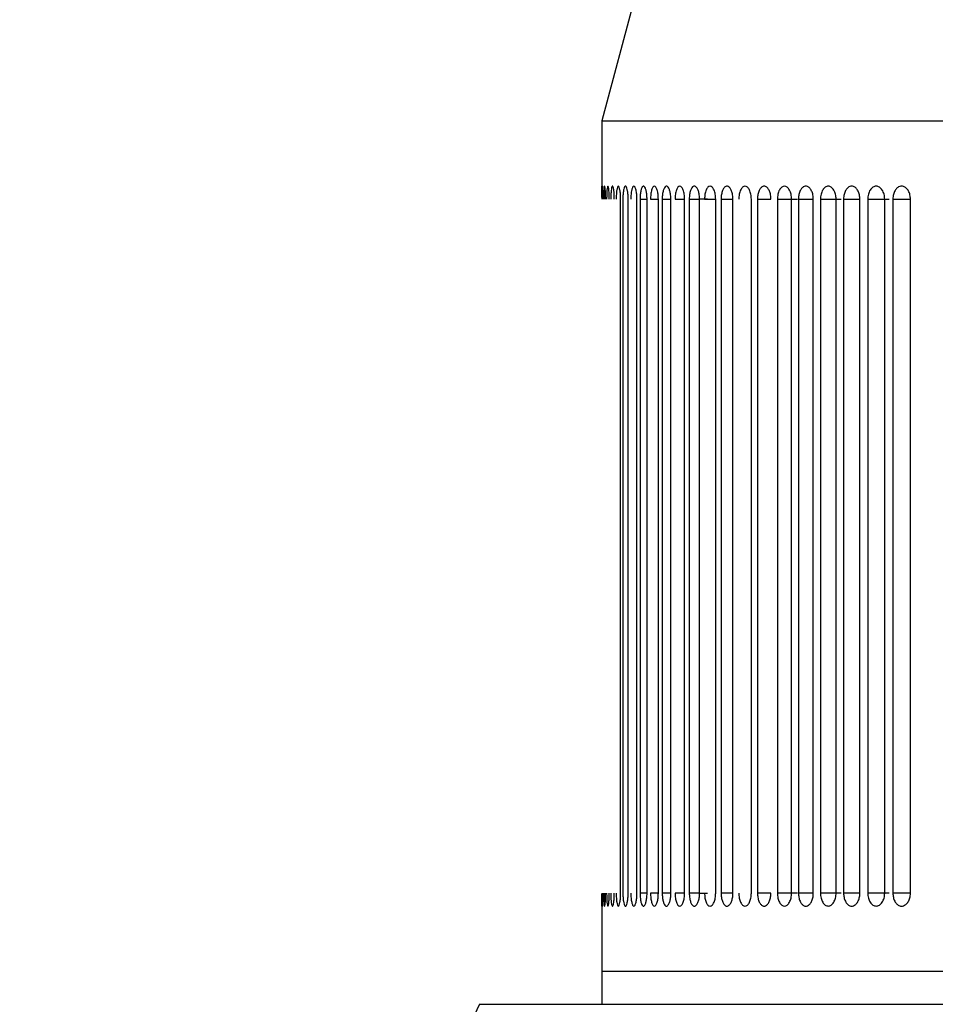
# Model space of a CAD drawing. Header units: inches. Extents: x 2.6 to 37.8, y 3.5 to 30.8.
# Tile 13 of 32: x 14.1 to 14.7, y 21.8 to 22.4. Entities that reach past the tile are written whole.
import ezdxf

# ---------------------------------------------------------------- set-up
doc = ezdxf.new("R2010")
doc.units = ezdxf.units.IN
doc.header["$MEASUREMENT"] = 0

msp = doc.modelspace()

# ---------------------------------------------------------------- linework, layer by layer
at = {"color": 7, "linetype": 'Continuous', "lineweight": 25}
for p, q in [((14.58367, 22.7398), (14.47447, 22.33225)), ((14.47447, 22.33225), (14.47447, 22.29275)), ((14.47447, 22.33225), (15.84468, 22.33225)), ((14.48571, 21.86768), (14.48571, 22.28501)), ((14.48708, 22.28501), (14.48708, 21.86768)), ((14.49025, 21.86768), (14.49025, 22.28501)), ((14.49555, 21.86768), (14.49555, 22.28501)), ((14.4974, 22.28501), (14.4974, 21.86768)), ((14.5016, 21.86768), (14.5016, 22.28501)), ((14.5084, 21.86768), (14.5084, 22.28501)), ((14.51073, 22.28501), (14.51073, 21.86768)), ((14.51594, 21.86768), (14.51594, 22.28501)), ((14.5242, 21.86768), (14.5242, 22.28501)), ((14.52699, 22.28501), (14.52699, 21.86768)), ((14.53319, 21.86768), (14.53319, 22.28501)), ((14.54288, 21.86768), (14.54288, 22.28501)), ((14.54612, 22.28501), (14.54612, 21.86768)), ((14.55328, 21.86768), (14.55328, 22.28501)), ((14.56436, 21.86768), (14.56436, 22.28501)), ((14.56804, 22.28501), (14.56804, 21.86768)), ((14.58001, 22.28501), (14.58001, 21.86768)), ((14.58853, 21.86768), (14.58853, 22.28501)), ((14.59263, 22.28501), (14.59263, 21.86768)), ((14.6016, 21.86768), (14.6016, 22.28501)), ((14.6059, 22.28501), (14.6059, 21.86768)), ((14.6153, 21.86768), (14.6153, 22.28501)), ((14.6198, 22.28501), (14.6198, 21.86768)), ((14.62961, 21.86768), (14.62961, 22.28501)), ((14.63431, 22.28501), (14.63431, 21.86768)), ((14.64453, 21.86768), (14.64453, 22.28501)), ((14.64941, 22.28501), (14.64941, 21.86768)), ((14.66003, 21.86768), (14.66003, 22.28501)), ((14.47447, 21.85994), (14.47447, 21.82044)), ((14.47447, 21.82044), (14.47447, 21.80072)), ((15.84468, 21.82044), (14.47447, 21.82044)), ((14.40078, 21.80072), (14.12437, 21.20795)), ((14.40078, 21.80072), (14.72602, 21.80072))]:
    msp.add_line(p, q, dxfattribs=at)
at = {"color": 8, "linetype": 'Continuous', "lineweight": 25}
for p, q in [((14.4974, 22.28501), (14.5016, 22.28501)), ((14.50369, 22.28501), (14.50845, 22.28501)), ((14.51073, 22.28501), (14.51594, 22.28501)), ((14.5185, 22.28501), (14.52423, 22.28501)), ((14.52699, 22.28501), (14.53319, 22.28501)), ((14.53792, 22.28501), (14.53319, 22.28501)), ((14.5362, 22.28501), (14.54294, 22.28501)), ((14.54612, 22.28501), (14.55328, 22.28501)), ((14.56804, 22.28501), (14.57612, 22.28501)), ((14.58001, 22.28501), (14.59211, 22.28501)), ((14.59263, 22.28501), (14.6016, 22.28501)), ((14.6059, 22.28501), (14.61844, 22.28501)), ((14.6198, 22.28501), (14.62961, 22.28501)), ((14.63431, 22.28501), (14.64726, 22.28501)), ((14.64941, 22.28501), (14.66003, 22.28501)), ((14.5016, 21.86768), (14.4974, 21.86768)), ((14.50844, 21.86768), (14.50369, 21.86768)), ((14.51594, 21.86768), (14.51073, 21.86768)), ((14.52422, 21.86768), (14.5185, 21.86768)), ((14.53319, 21.86768), (14.52699, 21.86768)), ((14.53319, 21.86768), (14.53792, 21.86768)), ((14.55328, 21.86768), (14.54612, 21.86768)), ((14.57612, 21.86768), (14.56804, 21.86768)), ((14.59211, 21.86768), (14.58001, 21.86768)), ((14.6016, 21.86768), (14.59263, 21.86768)), ((14.61844, 21.86768), (14.6059, 21.86768)), ((14.62961, 21.86768), (14.6198, 21.86768)), ((14.64726, 21.86768), (14.63431, 21.86768)), ((14.66003, 21.86768), (14.64941, 21.86768))]:
    msp.add_line(p, q, dxfattribs=at)
at = {"color": 7, "linetype": 'Continuous', "lineweight": 25}
for points, knots in [([(14.47453, 22.28501), (14.47452, 22.28589), (14.47452, 22.28766), (14.47451, 22.29002), (14.47449, 22.29181), (14.47447, 22.29272), (14.47447, 22.29288), (14.47447, 22.29288), (14.47447, 22.29288)], [0, 0, 0, 0, 0.214691, 0.429382, 0.644075, 0.858766, 0.99968, 1, 1, 1, 1]), ([(14.47447, 22.29288), (14.47447, 22.29288), (14.47447, 22.29288), (14.47447, 22.29288), (14.47447, 22.29288), (14.47447, 22.29288), (14.47447, 22.29283), (14.47447, 22.29246), (14.47448, 22.29124), (14.47449, 22.28921), (14.4745, 22.28701), (14.4745, 22.28557), (14.4745, 22.28501)], [0, 0, 0, 0, 0.00032, 0.000959, 0.003515, 0.01374, 0.054659, 0.219632, 0.434194, 0.648757, 0.863326, 1, 1, 1, 1]), ([(14.47489, 22.29288), (14.47486, 22.29277), (14.47479, 22.29256), (14.47472, 22.29069), (14.47467, 22.28812), (14.47466, 22.28604), (14.47466, 22.28501)], [0, 0, 0, 0, 0.2502345, 0.5004116, 0.7494253, 1, 1, 1, 1]), ([(14.47522, 22.28501), (14.47521, 22.28604), (14.4752, 22.28812), (14.47512, 22.29069), (14.47501, 22.29256), (14.47493, 22.29277), (14.47489, 22.29288)], [0, 0, 0, 0, 0.25061, 0.49971, 0.7498, 1, 1, 1, 1]), ([(14.4761, 22.29288), (14.4761, 22.29288), (14.4761, 22.29288), (14.47609, 22.29288), (14.47609, 22.29288), (14.47608, 22.29288), (14.47602, 22.29283), (14.4759, 22.29246), (14.47577, 22.29124), (14.47566, 22.28921), (14.47561, 22.28701), (14.4756, 22.28557), (14.4756, 22.28501)], [0, 0, 0, 0, 0.00032, 0.000959, 0.003515, 0.01374, 0.054659, 0.219632, 0.434194, 0.648757, 0.863326, 1, 1, 1, 1]), ([(14.47668, 22.28501), (14.47667, 22.28589), (14.47666, 22.28766), (14.47655, 22.29002), (14.4764, 22.29181), (14.47624, 22.29272), (14.47614, 22.29288), (14.4761, 22.29288), (14.4761, 22.29288)], [0, 0, 0, 0, 0.214691, 0.429382, 0.644075, 0.858766, 0.99968, 1, 1, 1, 1]), ([(14.47807, 22.29288), (14.47797, 22.29277), (14.47776, 22.29256), (14.47751, 22.29069), (14.47734, 22.28812), (14.47732, 22.28604), (14.47731, 22.28501)], [0, 0, 0, 0, 0.250235, 0.500412, 0.749425, 1, 1, 1, 1]), ([(14.47892, 22.28501), (14.47891, 22.28604), (14.47888, 22.28812), (14.47868, 22.29069), (14.47839, 22.29256), (14.47818, 22.29277), (14.47807, 22.29288)], [0, 0, 0, 0, 0.25061, 0.49971, 0.7498, 1, 1, 1, 1]), ([(14.48082, 22.29288), (14.48082, 22.29288), (14.48082, 22.29288), (14.48082, 22.29288), (14.48081, 22.29288), (14.48078, 22.29288), (14.48066, 22.29283), (14.48043, 22.29246), (14.48015, 22.29124), (14.47993, 22.28921), (14.47981, 22.28701), (14.4798, 22.28557), (14.4798, 22.28501)], [0, 0, 0, 0, 0.00032, 0.000959, 0.003515, 0.01374, 0.054659, 0.219632, 0.434194, 0.648757, 0.863326, 1, 1, 1, 1]), ([(14.48193, 22.28501), (14.48192, 22.28589), (14.48189, 22.28766), (14.4817, 22.29002), (14.48141, 22.29181), (14.4811, 22.29272), (14.4809, 22.29288), (14.48082, 22.29288), (14.48082, 22.29288)], [0, 0, 0, 0, 0.214691, 0.429382, 0.644075, 0.858766, 0.99968, 1, 1, 1, 1]), ([(14.48434, 22.29288), (14.48416, 22.29277), (14.48382, 22.29256), (14.4834, 22.29069), (14.48311, 22.28812), (14.48307, 22.28604), (14.48305, 22.28501)], [0, 0, 0, 0, 0.250235, 0.500412, 0.749425, 1, 1, 1, 1]), ([(14.48571, 22.28501), (14.48569, 22.28604), (14.48565, 22.28812), (14.48532, 22.29069), (14.48487, 22.29256), (14.48451, 22.29277), (14.48434, 22.29288)], [0, 0, 0, 0, 0.25061, 0.49971, 0.7498, 1, 1, 1, 1]), ([(14.48862, 22.29288), (14.48862, 22.29288), (14.48862, 22.29288), (14.48862, 22.29288), (14.48861, 22.29288), (14.48856, 22.29288), (14.48838, 22.29283), (14.48804, 22.29246), (14.48762, 22.29124), (14.48728, 22.28921), (14.4871, 22.28701), (14.48708, 22.28557), (14.48708, 22.28501)], [0, 0, 0, 0, 0.00032, 0.000959, 0.003515, 0.01374, 0.054659, 0.219632, 0.434194, 0.648757, 0.863326, 1, 1, 1, 1]), ([(14.49025, 22.28501), (14.49023, 22.28589), (14.4902, 22.28766), (14.48991, 22.29002), (14.48949, 22.29181), (14.48903, 22.29272), (14.48874, 22.29288), (14.48862, 22.29288), (14.48862, 22.29288)], [0, 0, 0, 0, 0.214691, 0.429382, 0.6440747, 0.8587662, 0.9996803, 1, 1, 1, 1]), ([(14.49366, 22.29288), (14.49342, 22.29277), (14.49294, 22.29256), (14.49235, 22.29069), (14.49193, 22.28812), (14.49189, 22.28604), (14.49186, 22.28501)], [0, 0, 0, 0, 0.250235, 0.500412, 0.749425, 1, 1, 1, 1]), ([(14.49555, 22.28501), (14.49553, 22.28604), (14.49547, 22.28812), (14.49502, 22.29069), (14.4944, 22.29256), (14.49391, 22.29277), (14.49366, 22.29288)], [0, 0, 0, 0, 0.25061, 0.49971, 0.7498, 1, 1, 1, 1]), ([(14.49946, 22.29288), (14.49946, 22.29288), (14.49946, 22.29288), (14.49945, 22.29288), (14.49944, 22.29288), (14.49938, 22.29288), (14.49914, 22.29283), (14.49869, 22.29246), (14.49813, 22.29124), (14.49767, 22.28921), (14.49743, 22.28701), (14.49741, 22.28557), (14.4974, 22.28501)], [0, 0, 0, 0, 0.0003195, 0.0009586, 0.0035147, 0.0137396, 0.0546587, 0.2196315, 0.4341941, 0.6487573, 0.863326, 1, 1, 1, 1]), ([(14.5016, 22.28501), (14.50158, 22.28589), (14.50153, 22.28766), (14.50116, 22.29002), (14.50061, 22.29181), (14.50001, 22.29272), (14.49961, 22.29288), (14.49946, 22.29288), (14.49946, 22.29288)], [0, 0, 0, 0, 0.214691, 0.429382, 0.644075, 0.858766, 0.99968, 1, 1, 1, 1]), ([(14.506, 22.29288), (14.5057, 22.29277), (14.50508, 22.29256), (14.50433, 22.29069), (14.50379, 22.28812), (14.50372, 22.28604), (14.50369, 22.28501)], [0, 0, 0, 0, 0.250235, 0.500412, 0.749425, 1, 1, 1, 1]), ([(14.5084, 22.28501), (14.50837, 22.28604), (14.5083, 22.28812), (14.50773, 22.29069), (14.50694, 22.29256), (14.50632, 22.29277), (14.506, 22.29288)], [0, 0, 0, 0, 0.25061, 0.49971, 0.7498, 1, 1, 1, 1]), ([(14.51329, 22.29288), (14.51329, 22.29288), (14.51329, 22.29288), (14.51328, 22.29288), (14.51327, 22.29288), (14.51319, 22.29288), (14.5129, 22.29283), (14.51234, 22.29246), (14.51163, 22.29124), (14.51106, 22.28921), (14.51077, 22.28701), (14.51074, 22.28557), (14.51073, 22.28501)], [0, 0, 0, 0, 0.0003195, 0.0009586, 0.0035147, 0.0137396, 0.0546587, 0.2196315, 0.4341941, 0.6487573, 0.863326, 1, 1, 1, 1]), ([(14.51594, 22.28501), (14.51591, 22.28589), (14.51585, 22.28766), (14.51539, 22.29002), (14.51471, 22.29181), (14.51397, 22.29272), (14.51348, 22.29288), (14.51329, 22.29288), (14.51329, 22.29288)], [0, 0, 0, 0, 0.214691, 0.429382, 0.644075, 0.858766, 0.99968, 1, 1, 1, 1]), ([(14.52131, 22.29288), (14.52093, 22.29277), (14.52018, 22.29256), (14.51927, 22.29069), (14.51861, 22.28812), (14.51853, 22.28604), (14.5185, 22.28501)], [0, 0, 0, 0, 0.250235, 0.500412, 0.749425, 1, 1, 1, 1]), ([(14.5242, 22.28501), (14.52416, 22.28604), (14.52408, 22.28812), (14.52339, 22.29069), (14.52244, 22.29256), (14.52169, 22.29277), (14.52131, 22.29288)], [0, 0, 0, 0, 0.25061, 0.49971, 0.7498, 1, 1, 1, 1]), ([(14.53005, 22.29288), (14.53005, 22.29288), (14.53005, 22.29288), (14.53004, 22.29288), (14.53002, 22.29288), (14.52993, 22.29288), (14.52958, 22.29283), (14.52892, 22.29246), (14.52807, 22.29124), (14.52739, 22.28921), (14.52704, 22.28701), (14.52701, 22.28557), (14.52699, 22.28501)], [0, 0, 0, 0, 0.00032, 0.000959, 0.003515, 0.01374, 0.054659, 0.219632, 0.434194, 0.648757, 0.863326, 1, 1, 1, 1]), ([(14.53319, 22.28501), (14.53315, 22.28589), (14.53308, 22.28766), (14.53254, 22.29002), (14.53174, 22.29181), (14.53086, 22.29272), (14.53028, 22.29288), (14.53005, 22.29288), (14.53005, 22.29288)], [0, 0, 0, 0, 0.214691, 0.429382, 0.644075, 0.858766, 0.99968, 1, 1, 1, 1]), ([(14.5395, 22.29288), (14.53906, 22.29277), (14.53819, 22.29256), (14.53711, 22.29069), (14.53634, 22.28812), (14.53625, 22.28604), (14.5362, 22.28501)], [0, 0, 0, 0, 0.250235, 0.500412, 0.749425, 1, 1, 1, 1]), ([(14.54288, 22.28501), (14.54284, 22.28604), (14.54274, 22.28812), (14.54193, 22.29069), (14.54083, 22.29256), (14.53995, 22.29277), (14.5395, 22.29288)], [0, 0, 0, 0, 0.25061, 0.49971, 0.7498, 1, 1, 1, 1]), ([(14.54966, 22.29288), (14.54966, 22.29288), (14.54966, 22.29288), (14.54965, 22.29288), (14.54963, 22.29288), (14.54953, 22.29288), (14.54912, 22.29283), (14.54835, 22.29246), (14.54738, 22.29124), (14.54659, 22.28921), (14.54618, 22.28701), (14.54614, 22.28557), (14.54612, 22.28501)], [0, 0, 0, 0, 0.0003195, 0.0009586, 0.0035147, 0.0137396, 0.0546587, 0.2196315, 0.4341941, 0.6487573, 0.863326, 1, 1, 1, 1]), ([(14.55328, 22.28501), (14.55324, 22.28589), (14.55316, 22.28766), (14.55253, 22.29002), (14.55161, 22.29181), (14.55059, 22.29272), (14.54993, 22.29288), (14.54966, 22.29288), (14.54966, 22.29288)], [0, 0, 0, 0, 0.214691, 0.429382, 0.644075, 0.858766, 0.99968, 1, 1, 1, 1]), ([(14.56051, 22.29288), (14.56001, 22.29277), (14.55901, 22.29256), (14.55778, 22.29069), (14.55689, 22.28812), (14.55679, 22.28604), (14.55674, 22.28501)], [0, 0, 0, 0, 0.250235, 0.500412, 0.749425, 1, 1, 1, 1]), ([(14.56436, 22.28501), (14.56431, 22.28604), (14.5642, 22.28812), (14.56328, 22.29069), (14.56202, 22.29256), (14.56101, 22.29277), (14.56051, 22.29288)], [0, 0, 0, 0, 0.25061, 0.49971, 0.7498, 1, 1, 1, 1]), ([(14.57204, 22.29288), (14.57204, 22.29288), (14.57204, 22.29288), (14.57203, 22.29288), (14.572, 22.29288), (14.57189, 22.29288), (14.57143, 22.29283), (14.57056, 22.29246), (14.56946, 22.29124), (14.56856, 22.28921), (14.5681, 22.28701), (14.56806, 22.28557), (14.56804, 22.28501)], [0, 0, 0, 0, 0.00032, 0.000959, 0.003515, 0.01374, 0.054659, 0.219632, 0.434194, 0.648757, 0.863326, 1, 1, 1, 1]), ([(14.57612, 22.28501), (14.57607, 22.28589), (14.57598, 22.28766), (14.57527, 22.29002), (14.57423, 22.29181), (14.57309, 22.29272), (14.57234, 22.29288), (14.57204, 22.29288), (14.57204, 22.29288)], [0, 0, 0, 0, 0.214691, 0.429382, 0.644075, 0.858766, 0.99968, 1, 1, 1, 1]), ([(14.58423, 22.29288), (14.58367, 22.29277), (14.58255, 22.29256), (14.58117, 22.29069), (14.58018, 22.28812), (14.58006, 22.28604), (14.58001, 22.28501)], [0, 0, 0, 0, 0.250235, 0.500412, 0.749425, 1, 1, 1, 1]), ([(14.58853, 22.28501), (14.58847, 22.28604), (14.58835, 22.28812), (14.58733, 22.29069), (14.58592, 22.29256), (14.5848, 22.29277), (14.58423, 22.29288)], [0, 0, 0, 0, 0.25061, 0.49971, 0.7498, 1, 1, 1, 1]), ([(14.59708, 22.29288), (14.59708, 22.29288), (14.59708, 22.29288), (14.59707, 22.29288), (14.59704, 22.29288), (14.59691, 22.29288), (14.59641, 22.29283), (14.59544, 22.29246), (14.59421, 22.29124), (14.59322, 22.28921), (14.5927, 22.28701), (14.59265, 22.28557), (14.59263, 22.28501)], [0, 0, 0, 0, 0.00032, 0.000959, 0.003515, 0.01374, 0.054659, 0.219632, 0.434194, 0.648757, 0.863326, 1, 1, 1, 1]), ([(14.6016, 22.28501), (14.60155, 22.28589), (14.60145, 22.28766), (14.60066, 22.29002), (14.59951, 22.29181), (14.59824, 22.29272), (14.59741, 22.29288), (14.59708, 22.29288), (14.59708, 22.29288)], [0, 0, 0, 0, 0.214691, 0.429382, 0.644075, 0.858766, 0.99968, 1, 1, 1, 1]), ([(14.61056, 22.29288), (14.60994, 22.29277), (14.60871, 22.29256), (14.60719, 22.29069), (14.60609, 22.28812), (14.60596, 22.28604), (14.6059, 22.28501)], [0, 0, 0, 0, 0.250235, 0.500412, 0.749425, 1, 1, 1, 1]), ([(14.6153, 22.28501), (14.61523, 22.28604), (14.6151, 22.28812), (14.61397, 22.29069), (14.61243, 22.29256), (14.61118, 22.29277), (14.61056, 22.29288)], [0, 0, 0, 0, 0.2506097, 0.4997101, 0.7497998, 1, 1, 1, 1]), ([(14.62467, 22.29288), (14.62467, 22.29288), (14.62467, 22.29288), (14.62466, 22.29288), (14.62462, 22.29288), (14.62449, 22.29288), (14.62393, 22.29283), (14.62287, 22.29246), (14.62153, 22.29124), (14.62044, 22.28921), (14.61988, 22.28701), (14.61982, 22.28557), (14.6198, 22.28501)], [0, 0, 0, 0, 0.00032, 0.000959, 0.003515, 0.01374, 0.054659, 0.219632, 0.434194, 0.648757, 0.863326, 1, 1, 1, 1]), ([(14.62961, 22.28501), (14.62956, 22.28589), (14.62945, 22.28766), (14.62859, 22.29002), (14.62733, 22.29181), (14.62595, 22.29272), (14.62503, 22.29288), (14.62467, 22.29288), (14.62467, 22.29288)], [0, 0, 0, 0, 0.214691, 0.429382, 0.644075, 0.858766, 0.99968, 1, 1, 1, 1]), ([(14.63939, 22.29288), (14.63871, 22.29277), (14.63737, 22.29256), (14.63571, 22.29069), (14.63452, 22.28812), (14.63438, 22.28604), (14.63431, 22.28501)], [0, 0, 0, 0, 0.250235, 0.500412, 0.749425, 1, 1, 1, 1]), ([(14.64453, 22.28501), (14.64446, 22.28604), (14.64432, 22.28812), (14.64309, 22.29069), (14.64141, 22.29256), (14.64006, 22.29277), (14.63939, 22.29288)], [0, 0, 0, 0, 0.25061, 0.49971, 0.7498, 1, 1, 1, 1]), ([(14.65469, 22.29288), (14.65469, 22.29288), (14.65469, 22.29288), (14.65468, 22.29288), (14.65464, 22.29288), (14.65449, 22.29288), (14.65389, 22.29283), (14.65274, 22.29246), (14.65129, 22.29124), (14.65011, 22.28921), (14.6495, 22.28701), (14.64944, 22.28557), (14.64941, 22.28501)], [0, 0, 0, 0, 0.00032, 0.000959, 0.003515, 0.01374, 0.054659, 0.219632, 0.434194, 0.648757, 0.863326, 1, 1, 1, 1]), ([(14.66003, 22.28501), (14.65997, 22.28589), (14.65985, 22.28766), (14.65893, 22.29002), (14.65757, 22.29181), (14.65607, 22.29272), (14.65508, 22.29288), (14.65469, 22.29288), (14.65469, 22.29288)], [0, 0, 0, 0, 0.214691, 0.429382, 0.6440747, 0.8587662, 0.9996803, 1, 1, 1, 1]), ([(14.47447, 21.85981), (14.47447, 21.85981), (14.47447, 21.85981), (14.47447, 21.85981), (14.47447, 21.85981), (14.47447, 21.85981), (14.47447, 21.85986), (14.47448, 21.86023), (14.47449, 21.86145), (14.47451, 21.86348), (14.47452, 21.86568), (14.47452, 21.86712), (14.47453, 21.86768)], [0, 0, 0, 0, 0.00032, 0.000959, 0.003515, 0.01374, 0.054659, 0.219632, 0.434194, 0.648757, 0.863326, 1, 1, 1, 1]), ([(14.4745, 21.86768), (14.4745, 21.8668), (14.4745, 21.86503), (14.47448, 21.86267), (14.47447, 21.86088), (14.47447, 21.85997), (14.47447, 21.85981), (14.47447, 21.85981), (14.47447, 21.85981)], [0, 0, 0, 0, 0.214691, 0.429382, 0.644075, 0.858766, 0.99968, 1, 1, 1, 1]), ([(14.47466, 21.86768), (14.47466, 21.86664), (14.47467, 21.86457), (14.47472, 21.862), (14.47479, 21.86013), (14.47486, 21.85991), (14.47489, 21.85981)], [0, 0, 0, 0, 0.25061, 0.49971, 0.7498, 1, 1, 1, 1]), ([(14.47489, 21.85981), (14.47493, 21.85991), (14.47501, 21.86013), (14.47512, 21.862), (14.4752, 21.86457), (14.47521, 21.86664), (14.47522, 21.86768)], [0, 0, 0, 0, 0.250235, 0.500412, 0.749425, 1, 1, 1, 1]), ([(14.4756, 21.86768), (14.4756, 21.8668), (14.47561, 21.86503), (14.47569, 21.86267), (14.47582, 21.86088), (14.47596, 21.85997), (14.47606, 21.85981), (14.4761, 21.85981), (14.4761, 21.85981)], [0, 0, 0, 0, 0.214691, 0.429382, 0.644075, 0.858766, 0.99968, 1, 1, 1, 1]), ([(14.4761, 21.85981), (14.4761, 21.85981), (14.4761, 21.85981), (14.4761, 21.85981), (14.4761, 21.85981), (14.47612, 21.85981), (14.47618, 21.85986), (14.4763, 21.86023), (14.47646, 21.86145), (14.4766, 21.86348), (14.47667, 21.86568), (14.47668, 21.86712), (14.47668, 21.86768)], [0, 0, 0, 0, 0.00032, 0.000959, 0.003515, 0.01374, 0.054659, 0.219632, 0.434194, 0.648757, 0.863326, 1, 1, 1, 1]), ([(14.47731, 21.86768), (14.47732, 21.86664), (14.47734, 21.86457), (14.47751, 21.862), (14.47776, 21.86013), (14.47797, 21.85991), (14.47807, 21.85981)], [0, 0, 0, 0, 0.2506097, 0.4997101, 0.7497998, 1, 1, 1, 1]), ([(14.47807, 21.85981), (14.47818, 21.85991), (14.47839, 21.86013), (14.47868, 21.862), (14.47888, 21.86457), (14.47891, 21.86664), (14.47892, 21.86768)], [0, 0, 0, 0, 0.250235, 0.500412, 0.749425, 1, 1, 1, 1]), ([(14.4798, 21.86768), (14.47981, 21.8668), (14.47983, 21.86503), (14.48, 21.86267), (14.48026, 21.86088), (14.48055, 21.85997), (14.48074, 21.85981), (14.48082, 21.85981), (14.48082, 21.85981)], [0, 0, 0, 0, 0.214691, 0.429382, 0.644075, 0.858766, 0.99968, 1, 1, 1, 1]), ([(14.48082, 21.85981), (14.48082, 21.85981), (14.48082, 21.85981), (14.48082, 21.85981), (14.48083, 21.85981), (14.48086, 21.85981), (14.48098, 21.85986), (14.48122, 21.86023), (14.48152, 21.86145), (14.48178, 21.86348), (14.48191, 21.86568), (14.48193, 21.86712), (14.48193, 21.86768)], [0, 0, 0, 0, 0.00032, 0.000959, 0.003515, 0.01374, 0.054659, 0.219632, 0.434194, 0.648757, 0.863326, 1, 1, 1, 1]), ([(14.48305, 21.86768), (14.48307, 21.86664), (14.48311, 21.86457), (14.4834, 21.862), (14.48382, 21.86013), (14.48416, 21.85991), (14.48434, 21.85981)], [0, 0, 0, 0, 0.25061, 0.49971, 0.7498, 1, 1, 1, 1]), ([(14.48434, 21.85981), (14.48451, 21.85991), (14.48487, 21.86013), (14.48532, 21.862), (14.48565, 21.86457), (14.48569, 21.86664), (14.48571, 21.86768)], [0, 0, 0, 0, 0.2502345, 0.5004116, 0.7494253, 1, 1, 1, 1]), ([(14.48708, 21.86768), (14.48709, 21.8668), (14.48713, 21.86503), (14.48739, 21.86267), (14.48777, 21.86088), (14.48821, 21.85997), (14.4885, 21.85981), (14.48862, 21.85981), (14.48862, 21.85981)], [0, 0, 0, 0, 0.214691, 0.429382, 0.644075, 0.858766, 0.99968, 1, 1, 1, 1]), ([(14.48862, 21.85981), (14.48862, 21.85981), (14.48862, 21.85981), (14.48862, 21.85981), (14.48864, 21.85981), (14.48868, 21.85981), (14.48886, 21.85986), (14.48921, 21.86023), (14.48966, 21.86145), (14.49003, 21.86348), (14.49023, 21.86568), (14.49024, 21.86712), (14.49025, 21.86768)], [0, 0, 0, 0, 0.00032, 0.000959, 0.003515, 0.01374, 0.054659, 0.219632, 0.434194, 0.648757, 0.863326, 1, 1, 1, 1]), ([(14.49186, 21.86768), (14.49189, 21.86664), (14.49193, 21.86457), (14.49235, 21.862), (14.49294, 21.86013), (14.49342, 21.85991), (14.49366, 21.85981)], [0, 0, 0, 0, 0.25061, 0.49971, 0.7498, 1, 1, 1, 1]), ([(14.49366, 21.85981), (14.49391, 21.85991), (14.4944, 21.86013), (14.49502, 21.862), (14.49547, 21.86457), (14.49553, 21.86664), (14.49555, 21.86768)], [0, 0, 0, 0, 0.250235, 0.500412, 0.749425, 1, 1, 1, 1]), ([(14.4974, 21.86768), (14.49742, 21.8668), (14.49747, 21.86503), (14.49782, 21.86267), (14.49834, 21.86088), (14.49892, 21.85997), (14.4993, 21.85981), (14.49946, 21.85981), (14.49946, 21.85981)], [0, 0, 0, 0, 0.214691, 0.429382, 0.644075, 0.858766, 0.99968, 1, 1, 1, 1]), ([(14.49946, 21.85981), (14.49946, 21.85981), (14.49946, 21.85981), (14.49947, 21.85981), (14.49948, 21.85981), (14.49954, 21.85981), (14.49978, 21.85986), (14.50024, 21.86023), (14.50083, 21.86145), (14.50131, 21.86348), (14.50157, 21.86568), (14.50159, 21.86712), (14.5016, 21.86768)], [0, 0, 0, 0, 0.0003195, 0.0009586, 0.0035147, 0.0137396, 0.0546587, 0.2196315, 0.4341941, 0.6487573, 0.863326, 1, 1, 1, 1]), ([(14.50369, 21.86768), (14.50372, 21.86664), (14.50379, 21.86457), (14.50433, 21.862), (14.50508, 21.86013), (14.5057, 21.85991), (14.506, 21.85981)], [0, 0, 0, 0, 0.25061, 0.49971, 0.7498, 1, 1, 1, 1]), ([(14.506, 21.85981), (14.50632, 21.85991), (14.50694, 21.86013), (14.50773, 21.862), (14.5083, 21.86457), (14.50837, 21.86664), (14.5084, 21.86768)], [0, 0, 0, 0, 0.250235, 0.500412, 0.749425, 1, 1, 1, 1]), ([(14.51073, 21.86768), (14.51075, 21.8668), (14.51081, 21.86503), (14.51125, 21.86267), (14.51189, 21.86088), (14.51262, 21.85997), (14.5131, 21.85981), (14.51329, 21.85981), (14.51329, 21.85981)], [0, 0, 0, 0, 0.214691, 0.429382, 0.644075, 0.858766, 0.99968, 1, 1, 1, 1]), ([(14.51329, 21.85981), (14.51329, 21.85981), (14.51329, 21.85981), (14.5133, 21.85981), (14.51331, 21.85981), (14.51339, 21.85981), (14.51368, 21.85986), (14.51425, 21.86023), (14.51498, 21.86145), (14.51558, 21.86348), (14.51589, 21.86568), (14.51593, 21.86712), (14.51594, 21.86768)], [0, 0, 0, 0, 0.00032, 0.000959, 0.003515, 0.01374, 0.054659, 0.219632, 0.434194, 0.648757, 0.863326, 1, 1, 1, 1]), ([(14.5185, 21.86768), (14.51853, 21.86664), (14.51861, 21.86457), (14.51927, 21.862), (14.52018, 21.86013), (14.52093, 21.85991), (14.52131, 21.85981)], [0, 0, 0, 0, 0.25061, 0.49971, 0.7498, 1, 1, 1, 1]), ([(14.52131, 21.85981), (14.52169, 21.85991), (14.52244, 21.86013), (14.52339, 21.862), (14.52408, 21.86457), (14.52416, 21.86664), (14.5242, 21.86768)], [0, 0, 0, 0, 0.2502345, 0.5004116, 0.7494253, 1, 1, 1, 1]), ([(14.52699, 21.86768), (14.52703, 21.8668), (14.52709, 21.86503), (14.52761, 21.86267), (14.52838, 21.86088), (14.52925, 21.85997), (14.52982, 21.85981), (14.53005, 21.85981), (14.53005, 21.85981)], [0, 0, 0, 0, 0.214691, 0.429382, 0.644075, 0.858766, 0.99968, 1, 1, 1, 1]), ([(14.53005, 21.85981), (14.53005, 21.85981), (14.53005, 21.85981), (14.53006, 21.85981), (14.53008, 21.85981), (14.53017, 21.85981), (14.53051, 21.85986), (14.53119, 21.86023), (14.53206, 21.86145), (14.53277, 21.86348), (14.53314, 21.86568), (14.53317, 21.86712), (14.53319, 21.86768)], [0, 0, 0, 0, 0.00032, 0.000959, 0.003515, 0.01374, 0.054659, 0.219632, 0.434194, 0.648757, 0.863326, 1, 1, 1, 1]), ([(14.5362, 21.86768), (14.53625, 21.86664), (14.53634, 21.86457), (14.53711, 21.862), (14.53819, 21.86013), (14.53906, 21.85991), (14.5395, 21.85981)], [0, 0, 0, 0, 0.25061, 0.49971, 0.7498, 1, 1, 1, 1]), ([(14.5395, 21.85981), (14.53995, 21.85991), (14.54083, 21.86013), (14.54194, 21.862), (14.54274, 21.86457), (14.54284, 21.86664), (14.54288, 21.86768)], [0, 0, 0, 0, 0.250235, 0.500412, 0.749425, 1, 1, 1, 1]), ([(14.54612, 21.86768), (14.54616, 21.8668), (14.54624, 21.86503), (14.54684, 21.86267), (14.54774, 21.86088), (14.54873, 21.85997), (14.5494, 21.85981), (14.54966, 21.85981), (14.54966, 21.85981)], [0, 0, 0, 0, 0.214691, 0.429382, 0.6440747, 0.8587662, 0.9996803, 1, 1, 1, 1]), ([(14.54966, 21.85981), (14.54966, 21.85981), (14.54966, 21.85981), (14.54967, 21.85981), (14.5497, 21.85981), (14.5498, 21.85981), (14.5502, 21.85986), (14.55098, 21.86023), (14.55198, 21.86145), (14.55279, 21.86348), (14.55322, 21.86568), (14.55326, 21.86712), (14.55328, 21.86768)], [0, 0, 0, 0, 0.00032, 0.000959, 0.003515, 0.01374, 0.054659, 0.219632, 0.434194, 0.648757, 0.863326, 1, 1, 1, 1]), ([(14.55674, 21.86768), (14.55679, 21.86664), (14.55689, 21.86457), (14.55778, 21.862), (14.55901, 21.86013), (14.56001, 21.85991), (14.56051, 21.85981)], [0, 0, 0, 0, 0.25061, 0.49971, 0.7498, 1, 1, 1, 1]), ([(14.56051, 21.85981), (14.56101, 21.85991), (14.56202, 21.86013), (14.56328, 21.862), (14.5642, 21.86457), (14.56431, 21.86664), (14.56436, 21.86768)], [0, 0, 0, 0, 0.250235, 0.500412, 0.749425, 1, 1, 1, 1]), ([(14.56804, 21.86768), (14.56808, 21.8668), (14.56817, 21.86503), (14.56885, 21.86267), (14.56986, 21.86088), (14.57099, 21.85997), (14.57174, 21.85981), (14.57204, 21.85981), (14.57204, 21.85981)], [0, 0, 0, 0, 0.214691, 0.429382, 0.644075, 0.858766, 0.99968, 1, 1, 1, 1]), ([(14.57204, 21.85981), (14.57204, 21.85981), (14.57204, 21.85981), (14.57205, 21.85981), (14.57208, 21.85981), (14.57219, 21.85981), (14.57264, 21.85986), (14.57352, 21.86023), (14.57465, 21.86145), (14.57557, 21.86348), (14.57605, 21.86568), (14.5761, 21.86712), (14.57612, 21.86768)], [0, 0, 0, 0, 0.00032, 0.000959, 0.003515, 0.01374, 0.054659, 0.219632, 0.434194, 0.648757, 0.863326, 1, 1, 1, 1]), ([(14.58001, 21.86768), (14.58006, 21.86664), (14.58018, 21.86457), (14.58117, 21.862), (14.58255, 21.86013), (14.58367, 21.85991), (14.58423, 21.85981)], [0, 0, 0, 0, 0.25061, 0.49971, 0.7498, 1, 1, 1, 1]), ([(14.58423, 21.85981), (14.5848, 21.85991), (14.58592, 21.86013), (14.58733, 21.862), (14.58836, 21.86457), (14.58847, 21.86664), (14.58853, 21.86768)], [0, 0, 0, 0, 0.250235, 0.500412, 0.749425, 1, 1, 1, 1]), ([(14.59263, 21.86768), (14.59268, 21.8668), (14.59278, 21.86503), (14.59354, 21.86267), (14.59466, 21.86088), (14.59592, 21.85997), (14.59675, 21.85981), (14.59708, 21.85981), (14.59708, 21.85981)], [0, 0, 0, 0, 0.214691, 0.429382, 0.644075, 0.858766, 0.99968, 1, 1, 1, 1]), ([(14.59708, 21.85981), (14.59708, 21.85981), (14.59708, 21.85981), (14.59709, 21.85981), (14.59712, 21.85981), (14.59725, 21.85981), (14.59775, 21.85986), (14.59873, 21.86023), (14.59997, 21.86145), (14.60099, 21.86348), (14.60153, 21.86568), (14.60158, 21.86712), (14.6016, 21.86768)], [0, 0, 0, 0, 0.00032, 0.000959, 0.003515, 0.01374, 0.054659, 0.219632, 0.434194, 0.648757, 0.863326, 1, 1, 1, 1]), ([(14.6059, 21.86768), (14.60596, 21.86664), (14.60609, 21.86457), (14.60719, 21.862), (14.60871, 21.86013), (14.60994, 21.85991), (14.61056, 21.85981)], [0, 0, 0, 0, 0.25061, 0.49971, 0.7498, 1, 1, 1, 1]), ([(14.61056, 21.85981), (14.61118, 21.85991), (14.61243, 21.86013), (14.61397, 21.862), (14.6151, 21.86457), (14.61523, 21.86664), (14.6153, 21.86768)], [0, 0, 0, 0, 0.250235, 0.500412, 0.749425, 1, 1, 1, 1]), ([(14.6198, 21.86768), (14.61985, 21.8668), (14.61996, 21.86503), (14.62079, 21.86267), (14.62203, 21.86088), (14.6234, 21.85997), (14.62431, 21.85981), (14.62467, 21.85981), (14.62467, 21.85981)], [0, 0, 0, 0, 0.214691, 0.429382, 0.644075, 0.858766, 0.99968, 1, 1, 1, 1]), ([(14.62467, 21.85981), (14.62467, 21.85981), (14.62467, 21.85981), (14.62468, 21.85981), (14.62472, 21.85981), (14.62485, 21.85981), (14.62541, 21.85986), (14.62648, 21.86023), (14.62784, 21.86145), (14.62895, 21.86348), (14.62953, 21.86568), (14.62959, 21.86712), (14.62961, 21.86768)], [0, 0, 0, 0, 0.00032, 0.000959, 0.003515, 0.01374, 0.054659, 0.219632, 0.434194, 0.648757, 0.863326, 1, 1, 1, 1]), ([(14.63431, 21.86768), (14.63438, 21.86664), (14.63452, 21.86457), (14.63571, 21.862), (14.63737, 21.86013), (14.63871, 21.85991), (14.63939, 21.85981)], [0, 0, 0, 0, 0.25061, 0.49971, 0.7498, 1, 1, 1, 1]), ([(14.63939, 21.85981), (14.64006, 21.85991), (14.64141, 21.86013), (14.64309, 21.862), (14.64432, 21.86457), (14.64446, 21.86664), (14.64453, 21.86768)], [0, 0, 0, 0, 0.250235, 0.500412, 0.749425, 1, 1, 1, 1]), ([(14.64941, 21.86768), (14.64947, 21.8668), (14.64959, 21.86503), (14.65049, 21.86267), (14.65183, 21.86088), (14.65331, 21.85997), (14.6543, 21.85981), (14.65469, 21.85981), (14.65469, 21.85981)], [0, 0, 0, 0, 0.214691, 0.429382, 0.6440747, 0.8587662, 0.9996803, 1, 1, 1, 1]), ([(14.65469, 21.85981), (14.65469, 21.85981), (14.65469, 21.85981), (14.6547, 21.85981), (14.65474, 21.85981), (14.65489, 21.85981), (14.65549, 21.85986), (14.65664, 21.86023), (14.65811, 21.86145), (14.65932, 21.86348), (14.65995, 21.86568), (14.66001, 21.86712), (14.66003, 21.86768)], [0, 0, 0, 0, 0.00032, 0.000959, 0.003515, 0.01374, 0.054659, 0.219632, 0.434194, 0.648757, 0.863326, 1, 1, 1, 1])]:
    msp.add_open_spline(points, degree=3, knots=knots, dxfattribs=at)

doc.saveas('drawing.dxf')
